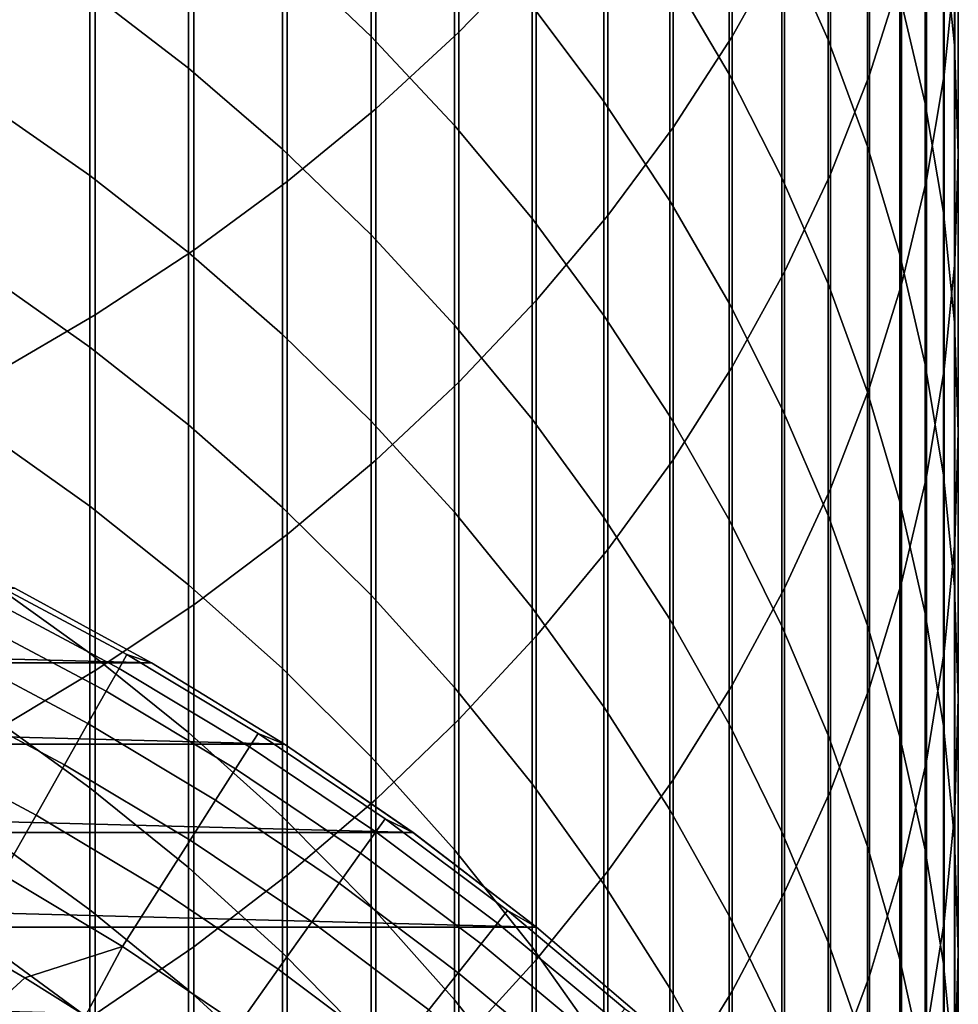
# Model space of a CAD drawing. Header units: metres. Extents: x -28 to 70, y -218 to 27.
# Tile 47 of 246: x 7.06 to 11.95, y -188.41 to -183.28. Entities that reach past the tile are written whole.
import ezdxf

# ---------------------------------------------------------------- set-up
doc = ezdxf.new("R2010")
doc.units = ezdxf.units.M
doc.layers.add('solid_10_261_002_XXX', color=7, linetype='CONTINUOUS')

msp = doc.modelspace()

# ---------------------------------------------------------------- linework, layer by layer
at = {"layer": 'solid_10_261_002_XXX'}
for points in [[(9.349153, -181.461426, 422.257111), (9.349153, -183.34462, 420.00589), (9.752155, -182.928482, 419.667328), (9.752155, -181.054688, 421.907318)], [(10.772099, -181.584213, 418.5737), (10.772099, -183.36676, 416.320465), (11.045485, -182.881058, 415.946899), (11.045485, -181.108902, 418.186981)], [(11.487036, -181.877014, 415.174652), (11.487036, -183.566605, 412.914703), (11.65381, -183.040817, 412.532684), (11.65381, -181.361847, 414.778412)], [(11.930133, -181.908951, 408.3573), (11.930133, -183.412308, 406.09903), (11.872668, -182.85083, 405.736206), (11.872668, -181.35759, 407.979279)], [(8.916676, -181.850372, 422.591614), (8.916676, -183.742569, 420.32962), (9.349153, -183.34462, 420.00589), (9.349153, -181.461426, 422.257111)], [(11.876726, -181.970673, 411.755188), (11.876726, -183.566818, 409.493958), (11.932165, -183.01532, 409.115814), (11.932165, -181.429688, 411.362122)], [(11.272079, -182.051849, 402.096832), (11.272079, -183.384155, 399.836975), (11.031618, -182.840256, 399.526245), (11.031618, -181.516632, 401.771362)], [(10.464751, -182.04689, 418.950104), (10.464751, -183.839539, 416.684082), (10.772099, -183.36676, 416.320465), (10.772099, -181.584213, 418.5737)], [(11.777773, -182.292938, 405.375702), (11.777773, -183.714706, 403.108032), (11.645746, -183.152618, 402.766235), (11.645746, -181.740387, 405.018646)], [(10.756376, -182.308929, 399.222717), (10.756376, -183.562637, 396.956909), (10.447225, -183.037674, 396.675751), (10.447225, -181.791855, 398.927307)], [(8.892533, -182.271301, 393.414032), (8.892533, -183.366364, 391.151428), (8.430468, -182.925568, 390.945465), (8.430468, -181.836304, 393.196106)], [(8.456086, -182.220306, 422.90976), (8.456086, -184.121048, 420.637543), (8.916676, -183.742569, 420.32962), (8.916676, -181.850372, 422.591614)], [(11.284048, -182.383957, 415.564545), (11.284048, -184.084, 413.290619), (11.487036, -183.566605, 412.914703), (11.487036, -181.877014, 415.174652)], [(11.949986, -182.462112, 408.736542), (11.949986, -183.975632, 406.463013), (11.930133, -183.412308, 406.09903), (11.930133, -181.908951, 408.3573)], [(11.783843, -182.50827, 412.145782), (11.783843, -184.114899, 409.86972), (11.876726, -183.566818, 409.493958), (11.876726, -181.970673, 411.755188)], [(10.105136, -182.528839, 396.403198), (10.105136, -183.70546, 394.132446), (9.731189, -183.207352, 393.882935), (9.731189, -182.037735, 396.140167)], [(10.124413, -182.495453, 419.315033), (10.124413, -184.297897, 417.036621), (10.464751, -183.839539, 416.684082), (10.464751, -182.04689, 418.950104)], [(11.477005, -182.597748, 402.428802), (11.477005, -183.938919, 400.153931), (11.272079, -183.384155, 399.836975), (11.272079, -182.051849, 402.096832)], [(7.941825, -182.508987, 390.750824), (7.941825, -183.531204, 388.482727), (7.428144, -183.135269, 388.31073), (7.428144, -182.117889, 390.568085)], [(7.968838, -182.570053, 423.210541), (7.968838, -184.478882, 420.92868), (8.456086, -184.121048, 420.637543), (8.456086, -182.220306, 422.90976)], [(9.326563, -182.72879, 393.643188), (9.326563, -183.829941, 391.368011), (8.892533, -183.366364, 391.151428), (8.892533, -182.271301, 393.414032)], [(11.031618, -182.840256, 399.526245), (11.031618, -184.102051, 397.24585), (10.756376, -183.562637, 396.956909), (10.756376, -182.308929, 399.222717)], [(11.872668, -182.85083, 405.736206), (11.872668, -184.282242, 403.453156), (11.777773, -183.714706, 403.108032), (11.777773, -182.292938, 405.375702)], [(11.045485, -182.881058, 415.946899), (11.045485, -184.59137, 413.65921), (11.284048, -184.084, 413.290619), (11.284048, -182.383957, 415.564545)], [(9.752155, -182.928482, 419.667328), (9.752155, -184.740387, 417.376984), (10.124413, -184.297897, 417.036621), (10.124413, -182.495453, 419.315033)], [(11.932165, -183.01532, 409.115814), (11.932165, -184.538986, 406.827057), (11.949986, -183.975632, 406.463013), (11.949986, -182.462112, 408.736542)], [(8.430468, -182.925568, 390.945465), (8.430468, -183.952957, 388.665924), (7.941825, -183.531204, 388.482727), (7.941825, -182.508987, 390.750824)], [(10.447225, -183.037674, 396.675751), (10.447225, -184.221542, 394.390991), (10.105136, -183.70546, 394.132446), (10.105136, -182.528839, 396.403198)], [(11.65381, -183.040817, 412.532684), (11.65381, -184.657806, 410.241943), (11.783843, -184.114899, 409.86972), (11.783843, -182.50827, 412.145782)], [(7.456467, -182.898514, 423.493042), (7.456467, -184.814941, 421.202087), (7.968838, -184.478882, 420.92868), (7.968838, -182.570053, 423.210541)], [(11.645746, -183.152618, 402.766235), (11.645746, -184.502808, 400.476074), (11.477005, -183.938919, 400.153931), (11.477005, -182.597748, 402.428802)], [(9.731189, -183.207352, 393.882935), (9.731189, -184.314865, 391.594574), (9.326563, -183.829941, 391.368011), (9.326563, -182.72879, 393.643188)], [(7.428144, -183.135269, 388.31073), (7.428144, -184.090607, 386.026459), (6.891044, -183.717499, 385.876373), (6.891044, -182.766403, 388.150513)], [(11.272079, -183.384155, 399.836975), (11.272079, -184.654236, 397.541595), (11.031618, -184.102051, 397.24585), (11.031618, -182.840256, 399.526245)], [(11.930133, -183.412308, 406.09903), (11.930133, -184.853424, 403.800507), (11.872668, -184.282242, 403.453156), (11.872668, -182.85083, 405.736206)], [(6.920588, -183.204666, 423.756317), (6.920588, -185.128159, 421.456909), (7.456467, -184.814941, 421.202087), (7.456467, -182.898514, 423.493042)], [(10.772099, -183.36676, 416.320465), (10.772099, -185.087097, 414.019379), (11.045485, -184.59137, 413.65921), (11.045485, -182.881058, 415.946899)], [(8.892533, -183.366364, 391.151428), (8.892533, -184.3992, 388.859741), (8.430468, -183.952957, 388.665924), (8.430468, -182.925568, 390.945465)], [(9.349153, -183.34462, 420.00589), (9.349153, -185.165634, 417.704041), (9.752155, -184.740387, 417.376984), (9.752155, -182.928482, 419.667328)], [(10.756376, -183.562637, 396.956909), (10.756376, -184.753983, 394.657715), (10.447225, -184.221542, 394.390991), (10.447225, -183.037674, 396.675751)], [(11.487036, -183.566605, 412.914703), (11.487036, -185.193832, 410.609436), (11.65381, -184.657806, 410.241943), (11.65381, -183.040817, 412.532684)], [(11.876726, -183.566818, 409.493958), (11.876726, -185.100616, 407.189941), (11.932165, -184.538986, 406.827057), (11.932165, -183.01532, 409.115814)], [(7.941825, -183.531204, 388.482727), (7.941825, -184.491089, 386.187531), (7.428144, -184.090607, 386.026459), (7.428144, -183.135269, 388.31073)], [(11.777773, -183.714706, 403.108032), (11.777773, -185.07402, 400.802399), (11.645746, -184.502808, 400.476074), (11.645746, -183.152618, 402.766235)], [(10.105136, -183.70546, 394.132446), (10.105136, -184.819595, 391.830414), (9.731189, -184.314865, 391.594574), (9.731189, -183.207352, 393.882935)], [(9.326563, -183.829941, 391.368011), (9.326563, -184.86853, 389.063599), (8.892533, -184.3992, 388.859741), (8.892533, -183.366364, 391.151428)], [(8.916676, -183.742569, 420.32962), (8.916676, -185.572266, 418.016785), (9.349153, -185.165634, 417.704041), (9.349153, -183.34462, 420.00589)], [(10.464751, -183.839539, 416.684082), (10.464751, -185.569626, 414.369965), (10.772099, -185.087097, 414.019379), (10.772099, -183.36676, 416.320465)], [(11.477005, -183.938919, 400.153931), (11.477005, -185.217453, 397.843262), (11.272079, -184.654236, 397.541595), (11.272079, -183.384155, 399.836975)], [(11.949986, -183.975632, 406.463013), (11.949986, -185.426468, 404.148987), (11.930133, -184.853424, 403.800507), (11.930133, -183.412308, 406.09903)], [(8.430468, -183.952957, 388.665924), (8.430468, -184.917694, 386.359161), (7.941825, -184.491089, 386.187531), (7.941825, -183.531204, 388.482727)], [(11.031618, -184.102051, 397.24585), (11.031618, -185.301086, 394.931793), (10.756376, -184.753983, 394.657715), (10.756376, -183.562637, 396.956909)], [(11.284048, -184.084, 413.290619), (11.284048, -185.721313, 410.971069), (11.487036, -185.193832, 410.609436), (11.487036, -183.566605, 412.914703)], [(11.783843, -184.114899, 409.86972), (11.783843, -185.658752, 407.550598), (11.876726, -185.100616, 407.189941), (11.876726, -183.566818, 409.493958)], [(7.428144, -184.090607, 386.026459), (7.428144, -184.9832, 383.716919), (6.891044, -184.606125, 383.577057), (6.891044, -183.717499, 385.876373)], [(10.447225, -184.221542, 394.390991), (10.447225, -185.34256, 392.074768), (10.105136, -184.819595, 391.830414), (10.105136, -183.70546, 394.132446)], [(11.872668, -184.282242, 403.453156), (11.872668, -185.650772, 401.131897), (11.777773, -185.07402, 400.802399), (11.777773, -183.714706, 403.108032)], [(8.456086, -184.121048, 420.637543), (8.456086, -185.959015, 418.31427), (8.916676, -185.572266, 418.016785), (8.916676, -183.742569, 420.32962)], [(9.731189, -184.314865, 391.594574), (9.731189, -185.359467, 389.276855), (9.326563, -184.86853, 389.063599), (9.326563, -183.829941, 391.368011)], [(10.124413, -184.297897, 417.036621), (10.124413, -186.037445, 414.709869), (10.464751, -185.569626, 414.369965), (10.464751, -183.839539, 416.684082)], [(8.892533, -184.3992, 388.859741), (8.892533, -185.369064, 386.54071), (8.430468, -184.917694, 386.359161), (8.430468, -183.952957, 388.665924)], [(11.645746, -184.502808, 400.476074), (11.645746, -185.789932, 398.149872), (11.477005, -185.217453, 397.843262), (11.477005, -183.938919, 400.153931)], [(11.932165, -184.538986, 406.827057), (11.932165, -185.999573, 404.497498), (11.949986, -185.426468, 404.148987), (11.949986, -183.975632, 406.463013)], [(11.045485, -184.59137, 413.65921), (11.045485, -186.238556, 411.325684), (11.284048, -185.721313, 410.971069), (11.284048, -184.084, 413.290619)], [(7.941825, -184.491089, 386.187531), (7.941825, -185.387924, 383.867004), (7.428144, -184.9832, 383.716919), (7.428144, -184.090607, 386.026459)], [(7.968838, -184.478882, 420.92868), (7.968838, -186.324677, 418.59549), (8.456086, -185.959015, 418.31427), (8.456086, -184.121048, 420.637543)], [(11.272079, -184.654236, 397.541595), (11.272079, -185.861145, 395.212372), (11.031618, -185.301086, 394.931793), (11.031618, -184.102051, 397.24585)], [(11.65381, -184.657806, 410.241943), (11.65381, -186.211624, 407.907867), (11.783843, -185.658752, 407.550598), (11.783843, -184.114899, 409.86972)], [(10.756376, -184.753983, 394.657715), (10.756376, -185.88208, 392.326843), (10.447225, -185.34256, 392.074768), (10.447225, -184.221542, 394.390991)], [(11.930133, -184.853424, 403.800507), (11.930133, -186.231232, 401.463501), (11.872668, -185.650772, 401.131897), (11.872668, -184.282242, 403.453156)], [(10.105136, -184.819595, 391.830414), (10.105136, -185.870453, 389.49881), (9.731189, -185.359467, 389.276855), (9.731189, -184.314865, 391.594574)], [(9.752155, -184.740387, 417.376984), (9.752155, -186.489075, 415.037994), (10.124413, -186.037445, 414.709869), (10.124413, -184.297897, 417.036621)], [(9.326563, -184.86853, 389.063599), (9.326563, -185.843781, 386.731689), (8.892533, -185.369064, 386.54071), (8.892533, -184.3992, 388.859741)], [(7.456467, -184.814941, 421.202087), (7.456467, -186.668076, 418.859619), (7.968838, -186.324677, 418.59549), (7.968838, -184.478882, 420.92868)], [(8.430468, -184.917694, 386.359161), (8.430468, -185.819061, 384.026886), (7.941825, -185.387924, 383.867004), (7.941825, -184.491089, 386.187531)], [(11.777773, -185.07402, 400.802399), (11.777773, -186.369843, 398.46048), (11.645746, -185.789932, 398.149872), (11.645746, -184.502808, 400.476074)], [(11.876726, -185.100616, 407.189941), (11.876726, -186.570908, 404.84494), (11.932165, -185.999573, 404.497498), (11.932165, -184.538986, 406.827057)], [(10.772099, -185.087097, 414.019379), (10.772099, -186.743927, 411.67218), (11.045485, -186.238556, 411.325684), (11.045485, -184.59137, 413.65921)], [(7.428144, -184.9832, 383.716919), (7.428144, -185.812363, 381.38385), (6.891044, -185.431625, 381.254364), (6.891044, -184.606125, 383.577057)], [(11.477005, -185.217453, 397.843262), (11.477005, -186.432404, 395.498535), (11.272079, -185.861145, 395.212372), (11.272079, -184.654236, 397.541595)], [(11.487036, -185.193832, 410.609436), (11.487036, -186.757492, 408.26059), (11.65381, -186.211624, 407.907867), (11.65381, -184.657806, 410.241943)], [(9.349153, -185.165634, 417.704041), (9.349153, -186.92308, 415.353302), (9.752155, -186.489075, 415.037994), (9.752155, -184.740387, 417.376984)], [(11.031618, -185.301086, 394.931793), (11.031618, -186.436478, 392.585876), (10.756376, -185.88208, 392.326843), (10.756376, -184.753983, 394.657715)], [(6.920588, -185.128159, 421.456909), (6.920588, -186.988144, 419.105804), (7.456467, -186.668076, 418.859619), (7.456467, -184.814941, 421.202087)], [(10.447225, -185.34256, 392.074768), (10.447225, -186.399887, 389.72876), (10.105136, -185.870453, 389.49881), (10.105136, -184.819595, 391.830414)], [(11.949986, -185.426468, 404.148987), (11.949986, -186.813583, 401.796204), (11.930133, -186.231232, 401.463501), (11.930133, -184.853424, 403.800507)], [(9.731189, -185.359467, 389.276855), (9.731189, -186.340363, 386.931427), (9.326563, -185.843781, 386.731689), (9.326563, -184.86853, 389.063599)], [(8.892533, -185.369064, 386.54071), (8.892533, -186.275223, 384.196075), (8.430468, -185.819061, 384.026886), (8.430468, -184.917694, 386.359161)], [(7.941825, -185.387924, 383.867004), (7.941825, -186.221054, 381.522827), (7.428144, -185.812363, 381.38385), (7.428144, -184.9832, 383.716919)], [(10.464751, -185.569626, 414.369965), (10.464751, -187.235855, 412.00946), (10.772099, -186.743927, 411.67218), (10.772099, -185.087097, 414.019379)], [(11.872668, -185.650772, 401.131897), (11.872668, -186.955368, 398.774109), (11.777773, -186.369843, 398.46048), (11.777773, -185.07402, 400.802399)], [(11.783843, -185.658752, 407.550598), (11.783843, -187.138672, 405.190216), (11.876726, -186.570908, 404.84494), (11.876726, -185.100616, 407.189941)], [(8.916676, -185.572266, 418.016785), (8.916676, -187.338104, 415.654846), (9.349153, -186.92308, 415.353302), (9.349153, -185.165634, 417.704041)], [(11.284048, -185.721313, 410.971069), (11.284048, -187.294647, 408.607697), (11.487036, -186.757492, 408.26059), (11.487036, -185.193832, 410.609436)], [(11.645746, -185.789932, 398.149872), (11.645746, -187.013031, 395.789398), (11.477005, -186.432404, 395.498535), (11.477005, -185.217453, 397.843262)], [(11.272079, -185.861145, 395.212372), (11.272079, -187.003983, 392.851044), (11.031618, -186.436478, 392.585876), (11.031618, -185.301086, 394.931793)], [(10.105136, -185.870453, 389.49881), (10.105136, -186.857224, 387.139343), (9.731189, -186.340363, 386.931427), (9.731189, -185.359467, 389.276855)], [(10.756376, -185.88208, 392.326843), (10.756376, -186.946091, 389.966003), (10.447225, -186.399887, 389.72876), (10.447225, -185.34256, 392.074768)], [(8.430468, -185.819061, 384.026886), (8.430468, -186.656387, 381.670898), (7.941825, -186.221054, 381.522827), (7.941825, -185.387924, 383.867004)], [(9.326563, -185.843781, 386.731689), (9.326563, -186.754974, 384.373993), (8.892533, -186.275223, 384.196075), (8.892533, -185.369064, 386.54071)], [(7.428144, -185.812363, 381.38385), (7.428144, -186.577499, 379.029022), (6.891044, -186.193359, 378.909973), (6.891044, -185.431625, 381.254364)], [(11.932165, -185.999573, 404.497498), (11.932165, -187.395981, 402.128906), (11.949986, -186.813583, 401.796204), (11.949986, -185.426468, 404.148987)], [(10.124413, -186.037445, 414.709869), (10.124413, -187.712784, 412.336456), (10.464751, -187.235855, 412.00946), (10.464751, -185.569626, 414.369965)], [(8.456086, -185.959015, 418.31427), (8.456086, -187.732849, 415.94165), (8.916676, -187.338104, 415.654846), (8.916676, -185.572266, 418.016785)], [(11.65381, -186.211624, 407.907867), (11.65381, -187.701096, 405.532227), (11.783843, -187.138672, 405.190216), (11.783843, -185.658752, 407.550598)], [(11.930133, -186.231232, 401.463501), (11.930133, -187.544678, 399.089752), (11.872668, -186.955368, 398.774109), (11.872668, -185.650772, 401.131897)], [(11.045485, -186.238556, 411.325684), (11.045485, -187.821381, 408.948059), (11.284048, -187.294647, 408.607697), (11.284048, -185.721313, 410.971069)], [(7.941825, -186.221054, 381.522827), (7.941825, -186.989822, 379.156799), (7.428144, -186.577499, 379.029022), (7.428144, -185.812363, 381.38385)], [(8.892533, -186.275223, 384.196075), (8.892533, -187.116989, 381.827545), (8.430468, -186.656387, 381.670898), (8.430468, -185.819061, 384.026886)], [(11.777773, -186.369843, 398.46048), (11.777773, -187.601212, 396.084045), (11.645746, -187.013031, 395.789398), (11.645746, -185.789932, 398.149872)], [(9.731189, -186.340363, 386.931427), (9.731189, -187.256821, 384.56012), (9.326563, -186.754974, 384.373993), (9.326563, -185.843781, 386.731689)], [(10.447225, -186.399887, 389.72876), (10.447225, -187.392731, 387.354767), (10.105136, -186.857224, 387.139343), (10.105136, -185.870453, 389.49881)], [(11.477005, -186.432404, 395.498535), (11.477005, -187.58284, 393.12149), (11.272079, -187.003983, 392.851044), (11.272079, -185.861145, 395.212372)], [(11.031618, -186.436478, 392.585876), (11.031618, -187.507355, 390.209808), (10.756376, -186.946091, 389.966003), (10.756376, -185.88208, 392.326843)], [(7.968838, -186.324677, 418.59549), (7.968838, -188.106049, 416.212799), (8.456086, -187.732849, 415.94165), (8.456086, -185.959015, 418.31427)], [(11.876726, -186.570908, 404.84494), (11.876726, -187.976593, 402.460632), (11.932165, -187.395981, 402.128906), (11.932165, -185.999573, 404.497498)], [(9.752155, -186.489075, 415.037994), (9.752155, -188.173203, 412.6521), (10.124413, -187.712784, 412.336456), (10.124413, -186.037445, 414.709869)], [(6.880912, -186.283569, 285.668823), (7.580467, -186.656036, 285.668823), (7.621078, -186.58429, 284.28064), (6.917774, -186.209824, 284.28064)], [(7.428144, -186.577499, 379.029022), (7.428144, -187.278015, 376.654144), (6.891044, -186.890778, 376.545654), (6.891044, -186.193359, 378.909973)], [(6.917774, -186.209824, 284.28064), (7.621078, -186.58429, 284.28064), (7.75, -186.626602, 282.899994), (7.036853, -186.239395, 282.899994)], [(8.430468, -186.656387, 381.670898), (8.430468, -187.429047, 379.292877), (7.941825, -186.989822, 379.156799), (7.941825, -186.221054, 381.522827)], [(11.487036, -186.757492, 408.26059), (11.487036, -188.256409, 405.869904), (11.65381, -187.701096, 405.532227), (11.65381, -186.211624, 407.907867)], [(11.949986, -186.813583, 401.796204), (11.949986, -188.135895, 399.406403), (11.930133, -187.544678, 399.089752), (11.930133, -186.231232, 401.463501)], [(7.749961, -186.626587, 220.899994), (-7.749961, -186.626587, 220.899994), (-7.037026, -186.239487, 220.899994)], [(7.749961, -186.626587, 220.899994), (-7.037026, -186.239487, 220.899994), (7.037026, -186.239487, 220.899994)], [(6.819424, -186.406586, 287.052612), (7.512728, -186.775726, 287.052612), (7.580467, -186.656036, 285.668823), (6.880912, -186.283569, 285.668823)], [(7.036853, -186.239395, 221.899994), (7.75, -186.626602, 221.899994), (7.749961, -186.626587, 220.899994), (7.037026, -186.239487, 220.899994)], [(7.036853, -186.239395, 282.899994), (7.75, -186.626602, 282.899994), (7.75, -186.626602, 221.899994), (7.036853, -186.239395, 221.899994)], [(9.326563, -186.754974, 384.373993), (9.326563, -187.60144, 381.992279), (8.892533, -187.116989, 381.827545), (8.892533, -186.275223, 384.196075)], [(10.772099, -186.743927, 411.67218), (10.772099, -188.336029, 409.280609), (11.045485, -187.821381, 408.948059), (11.045485, -186.238556, 411.325684)], [(7.456467, -186.668076, 418.859619), (7.456467, -188.456528, 416.467438), (7.968838, -188.106049, 416.212799), (7.968838, -186.324677, 418.59549)], [(10.105136, -186.857224, 387.139343), (10.105136, -187.779175, 384.753815), (9.731189, -187.256821, 384.56012), (9.731189, -186.340363, 386.931427)], [(11.872668, -186.955368, 398.774109), (11.872668, -188.195084, 396.381561), (11.777773, -187.601212, 396.084045), (11.777773, -186.369843, 398.46048)], [(6.733407, -186.578674, 288.429871), (7.417966, -186.943161, 288.429871), (7.512728, -186.775726, 287.052612), (6.819424, -186.406586, 287.052612)], [(10.756376, -186.946091, 389.966003), (10.756376, -187.945221, 387.576996), (10.447225, -187.392731, 387.354767), (10.447225, -186.399887, 389.72876)], [(11.272079, -187.003983, 392.851044), (11.272079, -188.081909, 390.459381), (11.031618, -187.507355, 390.209808), (11.031618, -186.436478, 392.585876)], [(11.645746, -187.013031, 395.789398), (11.645746, -188.171204, 393.396393), (11.477005, -187.58284, 393.12149), (11.477005, -186.432404, 395.498535)], [(9.349153, -186.92308, 415.353302), (9.349153, -188.615677, 412.955475), (9.752155, -188.173203, 412.6521), (9.752155, -186.489075, 415.037994)], [(6.622997, -186.799576, 289.798401), (7.296331, -187.158081, 289.798401), (7.417966, -186.943161, 288.429871), (6.733407, -186.578674, 288.429871)], [(7.941825, -186.989822, 379.156799), (7.941825, -187.69368, 376.77063), (7.428144, -187.278015, 376.654144), (7.428144, -186.577499, 379.029022)], [(7.580467, -186.656036, 285.668823), (8.25992, -187.064026, 285.668823), (8.304171, -186.994461, 284.28064), (7.621078, -186.58429, 284.28064)], [(7.621078, -186.58429, 284.28064), (8.304171, -186.994461, 284.28064), (8.441905, -187.050613, 282.899994), (7.75, -186.626602, 282.899994)], [(11.783843, -187.138672, 405.190216), (11.783843, -188.553574, 402.790253), (11.876726, -187.976593, 402.460632), (11.876726, -186.570908, 404.84494)], [(8.441597, -187.05043, 220.899994), (-8.441597, -187.05043, 220.899994), (-7.749961, -186.626587, 220.899994)], [(8.441597, -187.05043, 220.899994), (-7.749961, -186.626587, 220.899994), (7.749961, -186.626587, 220.899994)], [(8.441905, -187.050613, 221.899994), (8.441597, -187.05043, 220.899994), (7.749961, -186.626587, 220.899994), (7.75, -186.626602, 221.899994)], [(7.75, -186.626602, 282.899994), (8.441905, -187.050613, 282.899994), (8.441905, -187.050613, 221.899994), (7.75, -186.626602, 221.899994)], [(6.920588, -186.988144, 419.105804), (6.920588, -188.783203, 416.704773), (7.456467, -188.456528, 416.467438), (7.456467, -186.668076, 418.859619)], [(7.512728, -186.775726, 287.052612), (8.18611, -187.180069, 287.052612), (8.25992, -187.064026, 285.668823), (7.580467, -186.656036, 285.668823)], [(8.892533, -187.116989, 381.827545), (8.892533, -187.893768, 379.43689), (8.430468, -187.429047, 379.292877), (8.430468, -186.656387, 381.670898)], [(10.464751, -187.235855, 412.00946), (10.464751, -188.83699, 409.604309), (10.772099, -188.336029, 409.280609), (10.772099, -186.743927, 411.67218)], [(6.488369, -187.068909, 291.156036), (7.148016, -187.420135, 291.156036), (7.296331, -187.158081, 289.798401), (6.622997, -186.799576, 289.798401)], [(7.417966, -186.943161, 288.429871), (8.082854, -187.342407, 288.429871), (8.18611, -187.180069, 287.052612), (7.512728, -186.775726, 287.052612)], [(9.731189, -187.256821, 384.56012), (9.731189, -188.108185, 382.164642), (9.326563, -187.60144, 381.992279), (9.326563, -186.754974, 384.373993)], [(11.284048, -187.294647, 408.607697), (11.284048, -188.802841, 406.202209), (11.487036, -188.256409, 405.869904), (11.487036, -186.757492, 408.26059)], [(11.932165, -187.395981, 402.128906), (11.932165, -188.727158, 399.723083), (11.949986, -188.135895, 399.406403), (11.949986, -186.813583, 401.796204)], [(7.428144, -187.278015, 376.654144), (7.428144, -187.913422, 374.261047), (6.891044, -187.523346, 374.163177), (6.891044, -186.890778, 376.545654)], [(10.447225, -187.392731, 387.354767), (10.447225, -188.320374, 384.954529), (10.105136, -187.779175, 384.753815), (10.105136, -186.857224, 387.139343)], [(7.296331, -187.158081, 289.798401), (7.950317, -187.550781, 289.798401), (8.082854, -187.342407, 288.429871), (7.417966, -186.943161, 288.429871)], [(8.916676, -187.338104, 415.654846), (8.916676, -189.038773, 413.245544), (9.349153, -188.615677, 412.955475), (9.349153, -186.92308, 415.353302)], [(11.031618, -187.507355, 390.209808), (11.031618, -188.512939, 387.805389), (10.756376, -187.945221, 387.576996), (10.756376, -186.946091, 389.966003)], [(11.930133, -187.544678, 399.089752), (11.930133, -188.792801, 396.680969), (11.872668, -188.195084, 396.381561), (11.872668, -186.955368, 398.774109)], [(8.430468, -187.429047, 379.292877), (8.430468, -188.136459, 376.894684), (7.941825, -187.69368, 376.77063), (7.941825, -186.989822, 379.156799)], [(8.25992, -187.064026, 285.668823), (8.91747, -187.506454, 285.668823), (8.965242, -187.43927, 284.28064), (8.304171, -186.994461, 284.28064)], [(8.304171, -186.994461, 284.28064), (8.965242, -187.43927, 284.28064), (9.110671, -187.510239, 282.899994), (8.441905, -187.050613, 282.899994)], [(11.477005, -187.58284, 393.12149), (11.477005, -188.667923, 390.713928), (11.272079, -188.081909, 390.459381), (11.272079, -187.003983, 392.851044)], [(9.110934, -187.510437, 220.899994), (-9.110934, -187.510437, 220.899994), (-8.441597, -187.05043, 220.899994)], [(9.110934, -187.510437, 220.899994), (-8.441597, -187.05043, 220.899994), (8.441597, -187.05043, 220.899994)], [(8.441905, -187.050613, 221.899994), (9.110671, -187.510239, 221.899994), (9.110934, -187.510437, 220.899994), (8.441597, -187.05043, 220.899994)], [(8.441905, -187.050613, 282.899994), (9.110671, -187.510239, 282.899994), (9.110671, -187.510239, 221.899994), (8.441905, -187.050613, 221.899994)], [(11.777773, -187.601212, 396.084045), (11.777773, -188.767212, 393.674866), (11.645746, -188.171204, 393.396393), (11.645746, -187.013031, 395.789398)], [(6.329735, -187.386292, 292.50061), (6.973255, -187.728928, 292.50061), (7.148016, -187.420135, 291.156036), (6.488369, -187.068909, 291.156036)], [(8.18611, -187.180069, 287.052612), (8.837783, -187.618546, 287.052612), (8.91747, -187.506454, 285.668823), (8.25992, -187.064026, 285.668823)], [(7.148016, -187.420135, 291.156036), (7.788708, -187.804855, 291.156036), (7.950317, -187.550781, 289.798401), (7.296331, -187.158081, 289.798401)], [(9.326563, -187.60144, 381.992279), (9.326563, -188.382523, 379.588348), (8.892533, -187.893768, 379.43689), (8.892533, -187.116989, 381.827545)], [(11.65381, -187.701096, 405.532227), (11.65381, -189.125137, 403.116791), (11.783843, -188.553574, 402.790253), (11.783843, -187.138672, 405.190216)], [(8.082854, -187.342407, 288.429871), (8.726308, -187.77536, 288.429871), (8.837783, -187.618546, 287.052612), (8.18611, -187.180069, 287.052612)], [(10.105136, -187.779175, 384.753815), (10.105136, -188.63562, 382.343994), (9.731189, -188.108185, 382.164642), (9.731189, -187.256821, 384.56012)], [(10.124413, -187.712784, 412.336456), (10.124413, -189.322678, 409.918152), (10.464751, -188.83699, 409.604309), (10.464751, -187.235855, 412.00946)], [(7.941825, -187.69368, 376.77063), (7.941825, -188.332108, 374.366119), (7.428144, -187.913422, 374.261047), (7.428144, -187.278015, 376.654144)], [(11.045485, -187.821381, 408.948059), (11.045485, -189.338669, 406.528046), (11.284048, -188.802841, 406.202209), (11.284048, -187.294647, 408.607697)], [(7.950317, -187.550781, 289.798401), (8.58322, -187.976624, 289.798401), (8.726308, -187.77536, 288.429871), (8.082854, -187.342407, 288.429871)], [(8.456086, -187.732849, 415.94165), (8.456086, -189.441208, 413.521454), (8.916676, -189.038773, 413.245544), (8.916676, -187.338104, 415.654846)], [(10.756376, -187.945221, 387.576996), (10.756376, -188.878723, 385.161591), (10.447225, -188.320374, 384.954529), (10.447225, -187.392731, 387.354767)], [(11.876726, -187.976593, 402.460632), (11.876726, -189.31662, 400.038818), (11.932165, -188.727158, 399.723083), (11.932165, -187.395981, 402.128906)], [(6.973255, -187.728928, 292.50061), (7.598282, -188.104233, 292.50061), (7.788708, -187.804855, 291.156036), (7.148016, -187.420135, 291.156036)], [(8.892533, -187.893768, 379.43689), (8.892533, -188.604935, 377.02594), (8.430468, -188.136459, 376.894684), (8.430468, -187.429047, 379.292877)], [(8.91747, -187.506454, 285.668823), (9.551372, -187.982147, 285.668823), (9.602541, -187.917511, 284.28064), (8.965242, -187.43927, 284.28064)], [(8.965242, -187.43927, 284.28064), (9.602541, -187.917511, 284.28064), (9.754466, -188.004242, 282.899994), (9.110671, -187.510239, 282.899994)], [(9.754444, -188.004227, 220.899994), (-9.754444, -188.004227, 220.899994), (-9.110934, -187.510437, 220.899994)], [(9.754444, -188.004227, 220.899994), (-9.110934, -187.510437, 220.899994), (9.110934, -187.510437, 220.899994)], [(8.837783, -187.618546, 287.052612), (9.466021, -188.089996, 287.052612), (9.551372, -187.982147, 285.668823), (8.91747, -187.506454, 285.668823)], [(9.110671, -187.510239, 221.899994), (9.754466, -188.004242, 221.899994), (9.754444, -188.004227, 220.899994), (9.110934, -187.510437, 220.899994)], [(9.110671, -187.510239, 282.899994), (9.754466, -188.004242, 282.899994), (9.754466, -188.004242, 221.899994), (9.110671, -187.510239, 221.899994)], [(11.272079, -188.081909, 390.459381), (11.272079, -189.094086, 388.039154), (11.031618, -188.512939, 387.805389), (11.031618, -187.507355, 390.209808)], [(7.428144, -187.913422, 374.261047), (7.428144, -188.483215, 371.851471), (6.891044, -188.090607, 371.764282), (6.891044, -187.523346, 374.163177)], [(7.788708, -187.804855, 291.156036), (8.408746, -188.222046, 291.156036), (8.58322, -187.976624, 289.798401), (7.950317, -187.550781, 289.798401)], [(11.949986, -188.135895, 399.406403), (11.949986, -189.392441, 396.981384), (11.930133, -188.792801, 396.680969), (11.930133, -187.544678, 399.089752)], [(8.726308, -187.77536, 288.429871), (9.346621, -188.240845, 288.429871), (9.466021, -188.089996, 287.052612), (8.837783, -187.618546, 287.052612)], [(9.731189, -188.108185, 382.164642), (9.731189, -188.893784, 379.746796), (9.326563, -188.382523, 379.588348), (9.326563, -187.60144, 381.992279)], [(11.645746, -188.171204, 393.396393), (11.645746, -189.263565, 390.972626), (11.477005, -188.667923, 390.713928), (11.477005, -187.58284, 393.12149)], [(11.872668, -188.195084, 396.381561), (11.872668, -189.368988, 393.956024), (11.777773, -188.767212, 393.674866), (11.777773, -187.601212, 396.084045)], [(8.430468, -188.136459, 376.894684), (8.430468, -188.778107, 374.478027), (7.941825, -188.332108, 374.366119), (7.941825, -187.69368, 376.77063)], [(9.752155, -188.173203, 412.6521), (9.752155, -189.79155, 410.22113), (10.124413, -189.322678, 409.918152), (10.124413, -187.712784, 412.336456)], [(11.487036, -188.256409, 405.869904), (11.487036, -189.689453, 403.439178), (11.65381, -189.125137, 403.116791), (11.65381, -187.701096, 405.532227)], [(6.767222, -188.080566, 293.828735), (7.088866, -188.268219, 293.828735), (7.598282, -188.104233, 292.50061), (6.973255, -187.728928, 292.50061)], [(7.968838, -188.106049, 416.212799), (7.968838, -189.821671, 413.782318), (8.456086, -189.441208, 413.521454), (8.456086, -187.732849, 415.94165)], [(8.58322, -187.976624, 289.798401), (9.193361, -188.434494, 289.798401), (9.346621, -188.240845, 288.429871), (8.726308, -187.77536, 288.429871)], [(7.598282, -188.104233, 292.50061), (8.20316, -188.51123, 292.50061), (8.408746, -188.222046, 291.156036), (7.788708, -187.804855, 291.156036)], [(10.447225, -188.320374, 384.954529), (10.447225, -189.182098, 382.529846), (10.105136, -188.63562, 382.343994), (10.105136, -187.779175, 384.753815)], [(10.772099, -188.336029, 409.280609), (10.772099, -189.862228, 406.846436), (11.045485, -189.338669, 406.528046), (11.045485, -187.821381, 408.948059)], [(7.941825, -188.332108, 374.366119), (7.941825, -188.904617, 371.945068), (7.428144, -188.483215, 371.851471), (7.428144, -187.913422, 374.261047)], [(9.326563, -188.382523, 379.588348), (9.326563, -189.097656, 377.164001), (8.892533, -188.604935, 377.02594), (8.892533, -187.893768, 379.43689)], [(9.551372, -187.982147, 285.668823), (10.159945, -188.489853, 285.668823), (10.214375, -188.427917, 284.28064), (9.602541, -187.917511, 284.28064)], [(9.602541, -187.917511, 284.28064), (10.214375, -188.427917, 284.28064), (10.371525, -188.53125, 282.899994), (9.754466, -188.004242, 282.899994)], [(8.408746, -188.222046, 291.156036), (9.006485, -188.670593, 291.156036), (9.193361, -188.434494, 289.798401), (8.58322, -187.976624, 289.798401)], [(11.031618, -188.512939, 387.805389), (11.031618, -189.452469, 385.37439), (10.756376, -188.878723, 385.161591), (10.756376, -187.945221, 387.576996)], [(11.783843, -188.553574, 402.790253), (11.783843, -189.902405, 400.35257), (11.876726, -189.31662, 400.038818), (11.876726, -187.976593, 402.460632)], [(10.371217, -188.530991, 220.899994), (-10.371217, -188.530991, 220.899994), (-9.754444, -188.004227, 220.899994)], [(10.371217, -188.530991, 220.899994), (-9.754444, -188.004227, 220.899994), (9.754444, -188.004227, 220.899994)], [(9.466021, -188.089996, 287.052612), (10.069156, -188.593155, 287.052612), (10.159945, -188.489853, 285.668823), (9.551372, -187.982147, 285.668823)], [(9.754466, -188.004242, 221.899994), (10.371525, -188.53125, 221.899994), (10.371217, -188.530991, 220.899994), (9.754444, -188.004227, 220.899994)], [(9.754466, -188.004242, 282.899994), (10.371525, -188.53125, 282.899994), (10.371525, -188.53125, 221.899994), (9.754466, -188.004242, 221.899994)], [(6.773526, -188.554718, 295.15686), (7.088866, -188.268219, 293.828735), (6.767222, -188.080566, 293.828735)], [(11.477005, -188.667923, 390.713928), (11.477005, -189.686844, 388.277588), (11.272079, -189.094086, 388.039154), (11.272079, -188.081909, 390.459381)], [(7.428144, -188.483215, 371.851471), (7.428144, -188.986969, 369.427246), (6.891044, -188.592148, 369.3508), (6.891044, -188.090607, 371.764282)], [(7.088866, -188.268219, 293.828735), (7.40531, -188.464493, 293.828735), (7.598282, -188.104233, 292.50061)], [(7.40531, -188.464493, 293.828735), (7.716322, -188.669281, 293.828735), (8.20316, -188.51123, 292.50061), (7.598282, -188.104233, 292.50061)], [(7.456467, -188.456528, 416.467438), (7.456467, -190.178986, 414.027283), (7.968838, -189.821671, 413.782318), (7.968838, -188.106049, 416.212799)], [(9.346621, -188.240845, 288.429871), (9.942148, -188.737656, 288.429871), (10.069156, -188.593155, 287.052612), (9.466021, -188.089996, 287.052612)], [(10.105136, -188.63562, 382.343994), (10.105136, -189.425919, 379.911682), (9.731189, -188.893784, 379.746796), (9.731189, -188.108185, 382.164642)], [(8.892533, -188.604935, 377.02594), (8.892533, -189.249985, 374.596436), (8.430468, -188.778107, 374.478027), (8.430468, -188.136459, 376.894684)], [(9.349153, -188.615677, 412.955475), (9.349153, -190.242126, 410.512268), (9.752155, -189.79155, 410.22113), (9.752155, -188.173203, 412.6521)], [(11.777773, -188.767212, 393.674866), (11.777773, -189.866959, 391.234741), (11.645746, -189.263565, 390.972626), (11.645746, -188.171204, 393.396393)], [(11.932165, -188.727158, 399.723083), (11.932165, -189.992142, 397.281799), (11.949986, -189.392441, 396.981384), (11.949986, -188.135895, 399.406403)], [(8.20316, -188.51123, 292.50061), (8.786285, -188.948822, 292.50061), (9.006485, -188.670593, 291.156036), (8.408746, -188.222046, 291.156036)], [(11.930133, -188.792801, 396.680969), (11.930133, -189.974655, 394.239014), (11.872668, -189.368988, 393.956024), (11.872668, -188.195084, 396.381561)], [(6.773526, -188.554718, 295.15686), (7.375729, -188.931519, 295.15686), (7.40531, -188.464493, 293.828735), (7.088866, -188.268219, 293.828735)], [(9.193361, -188.434494, 289.798401), (9.779124, -188.923157, 289.798401), (9.942148, -188.737656, 288.429871), (9.346621, -188.240845, 288.429871)], [(11.284048, -188.802841, 406.202209), (11.284048, -190.244766, 403.756409), (11.487036, -189.689453, 403.439178), (11.487036, -188.256409, 405.869904)], [(8.430468, -188.778107, 374.478027), (8.430468, -189.3535, 372.044769), (7.941825, -188.904617, 371.945068), (7.941825, -188.332108, 374.366119)], [(10.756376, -188.878723, 385.161591), (10.756376, -189.745895, 382.721588), (10.447225, -189.182098, 382.529846), (10.447225, -188.320374, 384.954529)], [(10.464751, -188.83699, 409.604309), (10.464751, -190.371841, 407.156342), (10.772099, -189.862228, 406.846436), (10.772099, -188.336029, 409.280609)], [(9.731189, -188.893784, 379.746796), (9.731189, -189.613052, 377.308411), (9.326563, -189.097656, 377.164001), (9.326563, -188.382523, 379.588348)]]:
    msp.add_3dface(points, dxfattribs=at)

doc.saveas('drawing.dxf')
